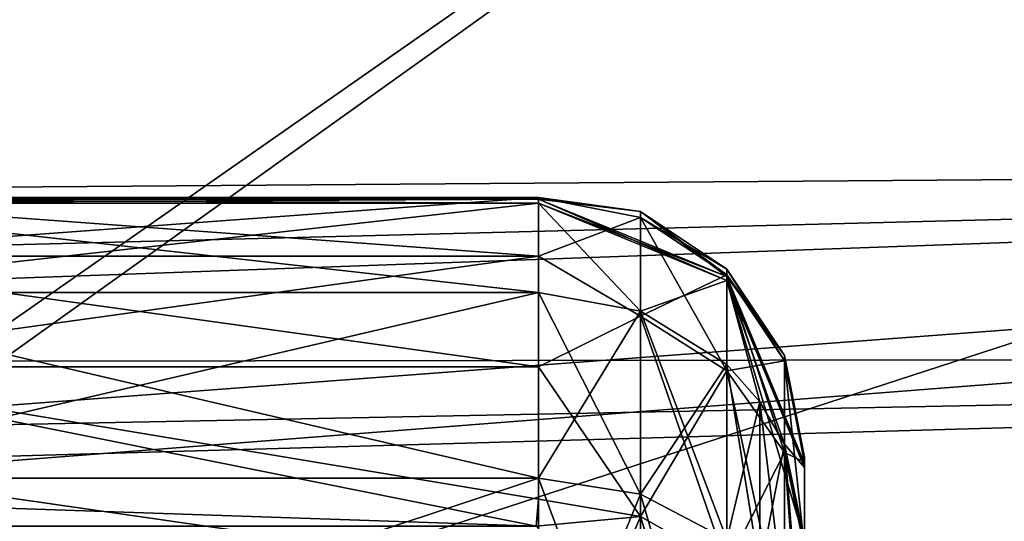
# Model space of a CAD drawing. Header units: metres. Extents: x -904 to 0, y -908 to 0.
# Tile 38 of 154: x -215 to -178, y -836 to -817. Entities that reach past the tile are written whole.
import ezdxf

# ---------------------------------------------------------------- set-up
doc = ezdxf.new("R2010")
doc.units = ezdxf.units.M

msp = doc.modelspace()

# ---------------------------------------------------------------- linework, layer by layer
at = {"layer": 'None012319'}
for points in [[(-195.347168, -823.823303, 2008.960449), (-195.347168, -826.032593, 1996.615601), (-225.347168, -823.823303, 2008.960449)], [(-195.347168, -826.032593, 1996.615601), (-225.347168, -826.032593, 1996.615601), (-225.347168, -823.823303, 2008.960449)], [(-195.347168, -823.889282, 2019.083984), (-195.347168, -823.823303, 2008.960449), (-225.347168, -823.889282, 2019.083984)], [(-195.347168, -823.823303, 2008.960449), (-225.347168, -823.823303, 2008.960449), (-225.347168, -823.889282, 2019.083984)], [(-225.347168, -824.041504, 2020.48877), (-195.347168, -824.041504, 2020.48877), (-225.347168, -823.889282, 2019.083984)], [(-195.347168, -824.041504, 2020.48877), (-195.347168, -823.889282, 2019.083984), (-225.347168, -823.889282, 2019.083984)], [(-195.347168, -826.032593, 1996.615601), (-195.347168, -823.823303, 2008.960449), (-191.52034, -824.581055, 2009.032471)], [(-191.52034, -824.581055, 2009.032471), (-195.347168, -823.823303, 2008.960449), (-191.52034, -824.360657, 2014.018677)], [(-195.347168, -823.823303, 2008.960449), (-195.347168, -823.889282, 2019.083984), (-191.52034, -824.360657, 2014.018677)], [(-195.347168, -824.041504, 2020.48877), (-188.276535, -826.955139, 2020.184204), (-195.347168, -823.889282, 2019.083984)], [(-188.276535, -826.955139, 2020.184204), (-188.276108, -826.801147, 2018.768433), (-195.347168, -823.889282, 2019.083984)], [(-191.52034, -824.360657, 2014.018677), (-195.347168, -823.889282, 2019.083984), (-188.276108, -826.801147, 2018.768433)], [(-225.347168, -824.041504, 2020.48877), (-225.347168, -827.403809, 2033.862549), (-195.347168, -824.041504, 2020.48877)], [(-225.347168, -827.403809, 2033.862549), (-195.347168, -827.403809, 2033.862549), (-195.347168, -824.041504, 2020.48877)], [(-188.276535, -826.955139, 2020.184204), (-195.347168, -824.041504, 2020.48877), (-191.520187, -828.106812, 2033.570435)], [(-195.347168, -824.041504, 2020.48877), (-195.347168, -827.403809, 2033.862549), (-191.520187, -828.106812, 2033.570435)], [(-188.276108, -826.801147, 2018.768433), (-188.276123, -826.528381, 2014.004517), (-191.52034, -824.360657, 2014.018677)], [(-188.276123, -826.528381, 2014.004517), (-191.52034, -824.581055, 2009.032471), (-191.52034, -824.360657, 2014.018677)], [(-195.347168, -826.032593, 1996.615601), (-191.52034, -824.581055, 2009.032471), (-191.520355, -828.292908, 1991.749878)], [(-191.520355, -828.292908, 1991.749878), (-191.52034, -824.581055, 2009.032471), (-188.276108, -826.739075, 2009.237793)], [(-188.276108, -826.739075, 2009.237793), (-191.52034, -824.581055, 2009.032471), (-188.276123, -826.528381, 2014.004517)], [(-195.347168, -826.032593, 1996.615601), (-195.347168, -830.198181, 1984.784424), (-225.347168, -826.032593, 1996.615601)], [(-195.347168, -830.198181, 1984.784424), (-225.347168, -830.198181, 1984.784424), (-225.347168, -826.032593, 1996.615601)], [(-195.347168, -830.198181, 1984.784424), (-195.347168, -826.032593, 1996.615601), (-191.520355, -828.292908, 1991.749878)], [(-186.108398, -829.772522, 2013.983398), (-188.276123, -826.528381, 2014.004517), (-188.276108, -826.801147, 2018.768433)], [(-186.108398, -829.772522, 2013.983398), (-188.276108, -826.739075, 2009.237793), (-188.276123, -826.528381, 2014.004517)], [(-188.276123, -830.345154, 1992.447998), (-191.520355, -828.292908, 1991.749878), (-188.276108, -826.739075, 2009.237793)], [(-191.520187, -828.106812, 2033.570435), (-188.275879, -830.109985, 2032.741577), (-188.276535, -826.955139, 2020.184204)], [(-188.276535, -826.955139, 2020.184204), (-185.347168, -833.987732, 2019.452271), (-188.276108, -826.801147, 2018.768433)], [(-188.275879, -830.109985, 2032.741577), (-187.033066, -831.509888, 2032.162842), (-188.276535, -826.955139, 2020.184204)], [(-188.276535, -826.955139, 2020.184204), (-187.033066, -831.509888, 2032.162842), (-186.1082, -833.108459, 2031.502319)], [(-185.347168, -836.699768, 2030.17334), (-188.276535, -826.955139, 2020.184204), (-186.1082, -833.108459, 2031.502319)], [(-185.347168, -836.699768, 2030.17334), (-185.347168, -833.987732, 2019.452271), (-188.276535, -826.955139, 2020.184204)], [(-188.276123, -830.345154, 1992.447998), (-188.276108, -826.739075, 2009.237793), (-186.108368, -829.968689, 2009.545044)], [(-186.108398, -829.772522, 2013.983398), (-186.108368, -829.968689, 2009.545044), (-188.276108, -826.739075, 2009.237793)], [(-185.347168, -833.987732, 2019.452271), (-185.347168, -833.830994, 2018.005981), (-188.276108, -826.801147, 2018.768433)], [(-185.347168, -833.830994, 2018.005981), (-186.108398, -829.772522, 2013.983398), (-188.276108, -826.801147, 2018.768433)], [(-225.347168, -827.403809, 2033.862549), (-225.347168, -834.388245, 2045.784668), (-195.347168, -827.403809, 2033.862549)], [(-225.347168, -834.388245, 2045.784668), (-195.347168, -834.388245, 2045.784668), (-195.347168, -827.403809, 2033.862549)], [(-191.520187, -828.106812, 2033.570435), (-195.347168, -827.403809, 2033.862549), (-191.52034, -834.986572, 2045.314209)], [(-195.347168, -827.403809, 2033.862549), (-195.347168, -834.388245, 2045.784668), (-191.52034, -834.986572, 2045.314209)], [(-195.347168, -830.198181, 1984.784424), (-191.520355, -828.292908, 1991.749878), (-191.52034, -835.820862, 1975.766357)], [(-191.52034, -835.820862, 1975.766357), (-191.520355, -828.292908, 1991.749878), (-188.276123, -830.345154, 1992.447998)], [(-191.52034, -834.986572, 2045.314209), (-188.276108, -836.690491, 2043.974121), (-191.520187, -828.106812, 2033.570435)], [(-188.276108, -836.690491, 2043.974121), (-188.275879, -830.109985, 2032.741577), (-191.520187, -828.106812, 2033.570435)], [(-185.347168, -833.830994, 2018.005981), (-185.347168, -833.599243, 2013.958618), (-186.108398, -829.772522, 2013.983398)], [(-185.347168, -833.599243, 2013.958618), (-186.108368, -829.968689, 2009.545044), (-186.108398, -829.772522, 2013.983398)], [(-195.347168, -830.198181, 1984.784424), (-195.347168, -835.173523, 1975.365967), (-225.347168, -830.198181, 1984.784424)], [(-195.347168, -835.173523, 1975.365967), (-195.445587, -836.194458, 1973.759888), (-225.347168, -830.198181, 1984.784424)], [(-225.347168, -830.198181, 1984.784424), (-195.445587, -836.194458, 1973.759888), (-225.347168, -835.173523, 1975.365967)], [(-195.347168, -835.173523, 1975.365967), (-195.347168, -830.198181, 1984.784424), (-191.52034, -835.820862, 1975.766357)], [(-186.108383, -833.418518, 1993.486938), (-188.276123, -830.345154, 1992.447998), (-186.108368, -829.968689, 2009.545044)], [(-188.276108, -836.690491, 2043.974121), (-187.033295, -837.881104, 2043.037842), (-188.275879, -830.109985, 2032.741577)], [(-187.033295, -837.881104, 2043.037842), (-187.033066, -831.509888, 2032.162842), (-188.275879, -830.109985, 2032.741577)], [(-186.108383, -833.418518, 1993.486938), (-186.108368, -829.968689, 2009.545044), (-185.347168, -833.77832, 2009.907471)], [(-185.347168, -833.599243, 2013.958618), (-185.347168, -833.77832, 2009.907471), (-186.108368, -829.968689, 2009.545044)], [(-188.276108, -837.664368, 1976.906738), (-191.52034, -835.820862, 1975.766357), (-188.276123, -830.345154, 1992.447998)], [(-188.276108, -837.664368, 1976.906738), (-188.276123, -830.345154, 1992.447998), (-186.108383, -833.418518, 1993.486938)], [(-187.033295, -837.881104, 2043.037842), (-186.108383, -839.240601, 2041.968628), (-187.033066, -831.509888, 2032.162842)], [(-187.033066, -831.509888, 2032.162842), (-186.108383, -839.240601, 2041.968628), (-186.1082, -833.108459, 2031.502319)], [(-186.1082, -833.108459, 2031.502319), (-186.108383, -839.240601, 2041.968628), (-185.347168, -842.45697, 2039.865723)], [(-185.347168, -842.45697, 2039.865723), (-185.347168, -836.699768, 2030.17334), (-186.1082, -833.108459, 2031.502319)], [(-186.108368, -840.423401, 1978.613403), (-188.276108, -837.664368, 1976.906738), (-186.108383, -833.418518, 1993.486938)], [(-186.108368, -840.423401, 1978.613403), (-186.108383, -833.418518, 1993.486938), (-185.347168, -837.041077, 1994.720703)], [(-185.347168, -837.041077, 1994.720703), (-186.108383, -833.418518, 1993.486938), (-185.347168, -833.77832, 2009.907471)], [(-185.347168, -833.77832, 2009.907471), (-185.347168, -833.599243, 2013.958618), (-185.347168, -838.00415, 2011.807983)], [(-185.347168, -838.00415, 2011.807983), (-185.347168, -833.599243, 2013.958618), (-185.347168, -838.084717, 2014.13562)], [(-185.347168, -833.599243, 2013.958618), (-185.347168, -833.830994, 2018.005981), (-185.347168, -838.084717, 2014.13562)], [(-185.347168, -837.041077, 1994.720703), (-185.347168, -833.77832, 2009.907471), (-185.347168, -838.00415, 2011.807983)], [(-185.347168, -838.084717, 2014.13562), (-185.347168, -833.830994, 2018.005981), (-185.347168, -833.987732, 2019.452271)], [(-185.347168, -838.084717, 2014.13562), (-185.347168, -833.987732, 2019.452271), (-185.347168, -839.213806, 2019.024902)], [(-185.347168, -833.987732, 2019.452271), (-185.347168, -836.699768, 2030.17334), (-185.347168, -839.213806, 2019.024902)], [(-225.347168, -834.388245, 2045.784668), (-225.347168, -844.332642, 2055.383789), (-195.347168, -834.388245, 2045.784668)], [(-225.347168, -844.332642, 2055.383789), (-195.347168, -844.332642, 2055.383789), (-195.347168, -834.388245, 2045.784668)], [(-191.52034, -834.986572, 2045.314209), (-195.347168, -834.388245, 2045.784668), (-191.520248, -844.780762, 2054.768555)], [(-195.347168, -834.388245, 2045.784668), (-195.347168, -844.332642, 2055.383789), (-191.520248, -844.780762, 2054.768555)], [(-191.520248, -844.780762, 2054.768555), (-188.27597, -846.056519, 2053.015869), (-191.52034, -834.986572, 2045.314209)], [(-188.27597, -846.056519, 2053.015869), (-188.276108, -836.690491, 2043.974121), (-191.52034, -834.986572, 2045.314209)], [(-195.445587, -836.194458, 1973.759888), (-225.249344, -836.193481, 1973.761353), (-225.347168, -835.173523, 1975.365967)], [(-195.445587, -836.194458, 1973.759888), (-195.347168, -835.173523, 1975.365967), (-191.52034, -835.820862, 1975.766357)], [(-192.818054, -838.938538, 1970.785522), (-195.445587, -836.194458, 1973.759888), (-191.52034, -835.820862, 1975.766357)], [(-191.52034, -835.820862, 1975.766357), (-188.276108, -837.664368, 1976.906738), (-192.818054, -838.938538, 1970.785522)]]:
    msp.add_3dface(points, dxfattribs=at)
at = {"layer": 'None012320'}
for points in [[(-225.347168, -823.823303, 219.7556), (-225.347168, -826.032593, 232.100418), (-195.347168, -823.823303, 219.7556)], [(-225.347168, -826.032593, 232.100418), (-195.347168, -826.032593, 232.100418), (-195.347168, -823.823303, 219.7556)], [(-225.347168, -823.889282, 209.632065), (-225.347168, -823.823303, 219.7556), (-195.347168, -823.889282, 209.632065)], [(-225.347168, -823.823303, 219.7556), (-195.347168, -823.823303, 219.7556), (-195.347168, -823.889282, 209.632065)], [(-225.347168, -823.889282, 209.632065), (-195.347168, -823.889282, 209.632065), (-225.347168, -824.041504, 208.22728)], [(-195.347168, -823.889282, 209.632065), (-195.347168, -824.041504, 208.22728), (-225.347168, -824.041504, 208.22728)], [(-195.347168, -823.823303, 219.7556), (-195.347168, -826.032593, 232.100418), (-191.52034, -824.581055, 219.683502)], [(-195.347168, -823.889282, 209.632065), (-195.347168, -823.823303, 219.7556), (-191.52034, -824.360657, 214.697372)], [(-195.347168, -823.823303, 219.7556), (-191.52034, -824.581055, 219.683502), (-191.52034, -824.360657, 214.697372)], [(-195.347168, -823.889282, 209.632065), (-188.276108, -826.801147, 209.947556), (-195.347168, -824.041504, 208.22728)], [(-188.276108, -826.801147, 209.947556), (-195.347168, -823.889282, 209.632065), (-191.52034, -824.360657, 214.697372)], [(-195.347168, -824.041504, 208.22728), (-195.347168, -827.403809, 194.853394), (-225.347168, -824.041504, 208.22728)], [(-195.347168, -827.403809, 194.853394), (-225.347168, -827.403809, 194.853394), (-225.347168, -824.041504, 208.22728)], [(-195.347168, -827.403809, 194.853394), (-195.347168, -824.041504, 208.22728), (-191.520187, -828.106812, 195.145554)], [(-195.347168, -824.041504, 208.22728), (-188.276535, -826.955139, 208.531815), (-191.520187, -828.106812, 195.145554)], [(-188.276108, -826.801147, 209.947556), (-188.276535, -826.955139, 208.531815), (-195.347168, -824.041504, 208.22728)], [(-191.52034, -824.360657, 214.697372), (-191.52034, -824.581055, 219.683502), (-188.276108, -826.739075, 219.47821)], [(-191.52034, -824.360657, 214.697372), (-188.276108, -826.739075, 219.47821), (-188.276123, -826.528381, 214.711456)], [(-188.276108, -826.801147, 209.947556), (-191.52034, -824.360657, 214.697372), (-188.276123, -826.528381, 214.711456)], [(-195.347168, -826.032593, 232.100418), (-191.520355, -828.292908, 236.966064), (-191.52034, -824.581055, 219.683502)], [(-191.52034, -824.581055, 219.683502), (-191.520355, -828.292908, 236.966064), (-188.276123, -830.345154, 236.26799)], [(-188.276108, -826.739075, 219.47821), (-191.52034, -824.581055, 219.683502), (-188.276123, -830.345154, 236.26799)], [(-225.347168, -826.032593, 232.100418), (-225.347168, -830.198181, 243.931595), (-195.347168, -826.032593, 232.100418)], [(-225.347168, -830.198181, 243.931595), (-195.347168, -830.198181, 243.931595), (-195.347168, -826.032593, 232.100418)], [(-195.347168, -826.032593, 232.100418), (-195.347168, -830.198181, 243.931595), (-191.520355, -828.292908, 236.966064)], [(-188.276108, -826.739075, 219.47821), (-186.108368, -829.968689, 219.170975), (-188.276123, -826.528381, 214.711456)], [(-188.276123, -826.528381, 214.711456), (-186.108368, -829.968689, 219.170975), (-186.108398, -829.772522, 214.732605)], [(-186.108398, -829.772522, 214.732605), (-188.276108, -826.801147, 209.947556), (-188.276123, -826.528381, 214.711456)], [(-191.520187, -828.106812, 195.145554), (-188.276535, -826.955139, 208.531815), (-188.275879, -830.109985, 195.974457)], [(-188.276108, -826.801147, 209.947556), (-185.347168, -833.830994, 210.710022), (-188.276535, -826.955139, 208.531815)], [(-188.276535, -826.955139, 208.531815), (-187.033066, -831.509888, 196.553131), (-188.275879, -830.109985, 195.974457)], [(-187.033066, -831.509888, 196.553131), (-188.276535, -826.955139, 208.531815), (-186.1082, -833.108459, 197.213654)], [(-188.276535, -826.955139, 208.531815), (-185.347168, -833.987732, 209.263779), (-186.1082, -833.108459, 197.213654)], [(-185.347168, -833.830994, 210.710022), (-185.347168, -833.987732, 209.263779), (-188.276535, -826.955139, 208.531815)], [(-188.276108, -826.739075, 219.47821), (-188.276123, -830.345154, 236.26799), (-186.108383, -833.418518, 235.229065)], [(-186.108368, -829.968689, 219.170975), (-188.276108, -826.739075, 219.47821), (-186.108383, -833.418518, 235.229065)], [(-185.347168, -833.830994, 210.710022), (-188.276108, -826.801147, 209.947556), (-186.108398, -829.772522, 214.732605)], [(-195.347168, -827.403809, 194.853394), (-195.347168, -834.388245, 182.931274), (-225.347168, -827.403809, 194.853394)], [(-195.347168, -834.388245, 182.931274), (-225.347168, -834.388245, 182.931274), (-225.347168, -827.403809, 194.853394)], [(-195.347168, -834.388245, 182.931274), (-195.347168, -827.403809, 194.853394), (-191.520187, -828.106812, 195.145554)], [(-191.52034, -834.986572, 183.40184), (-195.347168, -834.388245, 182.931274), (-191.520187, -828.106812, 195.145554)], [(-195.347168, -830.198181, 243.931595), (-191.52034, -835.820862, 252.949615), (-191.520355, -828.292908, 236.966064)], [(-188.276123, -830.345154, 236.26799), (-191.520355, -828.292908, 236.966064), (-188.276108, -837.664368, 251.809235)], [(-191.520355, -828.292908, 236.966064), (-191.52034, -835.820862, 252.949615), (-188.276108, -837.664368, 251.809235)], [(-191.52034, -834.986572, 183.40184), (-191.520187, -828.106812, 195.145554), (-188.275879, -830.109985, 195.974457)], [(-186.108368, -829.968689, 219.170975), (-185.347168, -833.77832, 218.808563), (-186.108398, -829.772522, 214.732605)], [(-186.108398, -829.772522, 214.732605), (-185.347168, -833.77832, 218.808563), (-185.347168, -833.599243, 214.757324)], [(-185.347168, -833.599243, 214.757324), (-185.347168, -833.830994, 210.710022), (-186.108398, -829.772522, 214.732605)], [(-225.347168, -835.173523, 253.350052), (-195.445587, -836.194458, 254.956131), (-225.347168, -830.198181, 243.931595)], [(-195.445587, -836.194458, 254.956131), (-195.347168, -835.173523, 253.350052), (-225.347168, -830.198181, 243.931595)], [(-225.347168, -830.198181, 243.931595), (-195.347168, -835.173523, 253.350052), (-195.347168, -830.198181, 243.931595)], [(-195.347168, -830.198181, 243.931595), (-195.347168, -835.173523, 253.350052), (-191.52034, -835.820862, 252.949615)], [(-188.276108, -836.690491, 184.741867), (-191.52034, -834.986572, 183.40184), (-188.275879, -830.109985, 195.974457)], [(-188.275879, -830.109985, 195.974457), (-187.033066, -831.509888, 196.553131), (-188.276108, -836.690491, 184.741867)], [(-186.108383, -833.418518, 235.229065), (-185.347168, -837.041077, 233.995239), (-186.108368, -829.968689, 219.170975)], [(-185.347168, -837.041077, 233.995239), (-185.347168, -833.77832, 218.808563), (-186.108368, -829.968689, 219.170975)], [(-186.108383, -833.418518, 235.229065), (-188.276123, -830.345154, 236.26799), (-186.108368, -840.423401, 250.102539)], [(-188.276123, -830.345154, 236.26799), (-188.276108, -837.664368, 251.809235), (-186.108368, -840.423401, 250.102539)], [(-187.033066, -831.509888, 196.553131), (-187.033295, -837.881104, 185.678192), (-188.276108, -836.690491, 184.741867)], [(-187.033295, -837.881104, 185.678192), (-187.033066, -831.509888, 196.553131), (-186.1082, -833.108459, 197.213654)], [(-186.108383, -839.240601, 186.74736), (-187.033295, -837.881104, 185.678192), (-186.1082, -833.108459, 197.213654)], [(-186.1082, -833.108459, 197.213654), (-185.347168, -837.02063, 197.795044), (-186.108383, -839.240601, 186.74736)], [(-186.1082, -833.108459, 197.213654), (-185.347168, -833.987732, 209.263779), (-185.347168, -837.02063, 197.795044)], [(-186.108368, -840.423401, 250.102539), (-185.347168, -843.677917, 248.08934), (-186.108383, -833.418518, 235.229065)], [(-185.347168, -843.677917, 248.08934), (-185.347168, -837.041077, 233.995239), (-186.108383, -833.418518, 235.229065)], [(-185.347168, -838.084717, 214.580383), (-185.347168, -833.830994, 210.710022), (-185.347168, -833.599243, 214.757324)], [(-185.347168, -838.084717, 214.580383), (-185.347168, -833.599243, 214.757324), (-185.347168, -838.00415, 216.908035)], [(-185.347168, -833.599243, 214.757324), (-185.347168, -833.77832, 218.808563), (-185.347168, -838.00415, 216.908035)], [(-185.347168, -838.00415, 216.908035), (-185.347168, -833.77832, 218.808563), (-185.347168, -837.041077, 233.995239)], [(-185.347168, -833.987732, 209.263779), (-185.347168, -833.830994, 210.710022), (-185.347168, -838.084717, 214.580383)], [(-185.347168, -837.02063, 197.795044), (-185.347168, -833.987732, 209.263779), (-185.347168, -839.213806, 209.691086)], [(-185.347168, -839.213806, 209.691086), (-185.347168, -833.987732, 209.263779), (-185.347168, -838.084717, 214.580383)], [(-195.347168, -834.388245, 182.931274), (-195.347168, -844.332642, 173.332184), (-225.347168, -834.388245, 182.931274)], [(-195.347168, -844.332642, 173.332184), (-225.347168, -844.332642, 173.332184), (-225.347168, -834.388245, 182.931274)], [(-195.347168, -844.332642, 173.332184), (-195.347168, -834.388245, 182.931274), (-191.52034, -834.986572, 183.40184)], [(-191.520248, -844.780762, 173.947556), (-195.347168, -844.332642, 173.332184), (-191.52034, -834.986572, 183.40184)], [(-191.520248, -844.780762, 173.947556), (-191.52034, -834.986572, 183.40184), (-188.276108, -836.690491, 184.741867)], [(-225.347168, -835.173523, 253.350052), (-225.249344, -836.193481, 254.954681), (-195.445587, -836.194458, 254.956131)], [(-195.445587, -836.194458, 254.956131), (-191.52034, -835.820862, 252.949615), (-195.347168, -835.173523, 253.350052)], [(-192.818054, -838.938538, 257.93042), (-191.52034, -835.820862, 252.949615), (-195.445587, -836.194458, 254.956131)], [(-191.52034, -835.820862, 252.949615), (-192.818054, -838.938538, 257.93042), (-189.995285, -840.799683, 257.688599)], [(-188.276108, -837.664368, 251.809235), (-191.52034, -835.820862, 252.949615), (-189.995285, -840.799683, 257.688599)]]:
    msp.add_3dface(points, dxfattribs=at)
at = {"layer": 'None012346'}
for points in [[(-67.241051, -723.909851, 106.525017), (-221.515747, -834.223022, 103.636368), (-388.329742, -744.40271, 105.988396)], [(-221.515747, -834.223022, 103.636368), (-67.241051, -723.909851, 106.525017), (-176.360367, -830.694824, 103.728752)], [(-220.231979, -832.017883, 106.695137), (-69.393501, -726.651489, 109.454254), (-389.989258, -745.137939, 108.970169)], [(-220.231979, -832.017883, 106.695137), (-175.538864, -828.643677, 106.783493), (-69.393501, -726.651489, 109.454254)], [(-214.820953, -841.424377, 134.742767), (-175.538864, -828.643677, 106.783493), (-220.231979, -832.017883, 106.695137)], [(-168.407715, -839.840149, 134.948425), (-175.538864, -828.643677, 106.783493), (-214.820953, -841.424377, 134.742767)], [(-176.360367, -830.694824, 103.728752), (-168.637634, -841.847717, 131.894226), (-221.515747, -834.223022, 103.636368)], [(-214.820953, -841.424377, 134.742767), (-220.231979, -832.017883, 106.695137), (-261.251007, -842.718262, 134.566696)], [(-168.637634, -841.847717, 131.894226), (-214.894165, -843.611816, 131.848038), (-221.515747, -834.223022, 103.636368)]]:
    msp.add_3dface(points, dxfattribs=at)
at = {"layer": 'None012347'}
for points in [[(-95.010384, -822.552795, 2100.313965), (-839.526306, -828.018555, 2093.742676), (-130.859543, -799.576477, 2124.210693)], [(-839.526306, -828.018555, 2093.742676), (-829.500427, -812.703979, 2111.229248), (-130.859543, -799.576477, 2124.210693)], [(-83.638107, -829.801086, 2096.219727), (-126.16481, -803.473694, 2124.567871), (-842.267029, -830.862915, 2094.904785)], [(-126.16481, -803.473694, 2124.567871), (-832.010681, -815.26239, 2112.793457), (-842.267029, -830.862915, 2094.904785)], [(-849.833435, -849.639465, 2063.023926), (-95.010384, -822.552795, 2100.313965), (-57.658901, -841.640808, 2075.415527)], [(-849.833435, -849.639465, 2063.023926), (-846.345764, -841.640808, 2075.415527), (-95.010384, -822.552795, 2100.313965)], [(-846.345764, -841.640808, 2075.415527), (-839.526306, -828.018555, 2093.742676), (-95.010384, -822.552795, 2100.313965)], [(-55.043732, -844.028503, 2077.158691), (-83.638107, -829.801086, 2096.219727), (-852.304321, -851.731201, 2065.280029)], [(-852.304321, -851.731201, 2065.280029), (-83.638107, -829.801086, 2096.219727), (-849.24353, -844.71228, 2076.154541)], [(-83.638107, -829.801086, 2096.219727), (-842.267029, -830.862915, 2094.904785), (-849.24353, -844.71228, 2076.154541)]]:
    msp.add_3dface(points, dxfattribs=at)

doc.saveas('drawing.dxf')
